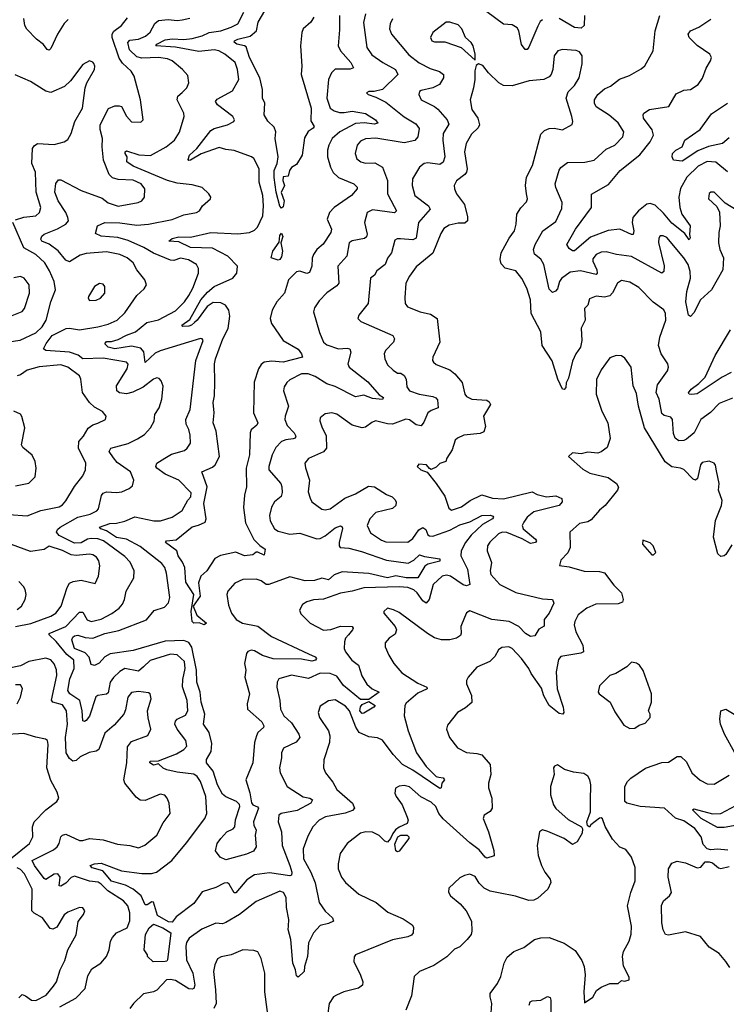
# Model space of a CAD drawing. Extents: x 2143765 to 2212931, y 878955 to 1017455.
# Tile 156 of 256: x 2154840 to 2159038, y 957531 to 963380. Entities that reach past the tile are written whole.
import ezdxf

# ---------------------------------------------------------------- set-up
doc = ezdxf.new("R2010")
doc.units = 0

msp = doc.modelspace()

# ---------------------------------------------------------------- linework, layer by layer
at = {"layer": '0CON20XD'}
for points in [[(2156894.6, 963415), (2156883.4, 963363.4), (2156902.1, 963215), (2156932, 963172), (2156997.1, 963125), (2157072.5, 963085), (2157087.3, 963055), (2156995, 962966.2), (2156945, 962953.8), (2156915, 962953.3), (2156900, 962945), (2156910, 962935), (2156955, 962920.8), (2157015, 962890.5), (2157125, 962803.8), (2157192.4, 962762.4), (2157213.4, 962733.4), (2157204.6, 962685), (2157187.1, 962662.9), (2157125, 962649.1), (2156955, 962675.9), (2156895, 962672.3), (2156865, 962658.2), (2156844.2, 962635.8), (2156832.3, 962585), (2156843.5, 962553.5), (2156866.5, 962536.5), (2156895, 962528.7), (2156949.2, 962529.2), (2156994.4, 962504.4), (2157024.6, 962424.6), (2157026, 962345), (2157065, 962270.6), (2157078.1, 962245), (2157067.3, 962232.7), (2156935, 962250), (2156904.4, 962235), (2156888.5, 962175), (2156903.4, 962106.6), (2156900.2, 962089.8), (2156889.1, 962080.9), (2156815, 962066.6), (2156798.2, 962055), (2156783.3, 961975), (2156730, 961915), (2156735.3, 961814.7), (2156725, 961798.9), (2156665, 961756.9), (2156619.8, 961710.2), (2156591.7, 961668.3), (2156585.7, 961645), (2156621.2, 961521.2), (2156645, 961464.4), (2156665, 961448.5), (2156733.9, 961423.9), (2156785, 961428.9), (2156802, 961425), (2156807.3, 961405), (2156790, 961335), (2156796.5, 961316.5), (2156909.2, 961229.2), (2156975, 961152.5), (2157001.2, 961135), (2156995, 961124.6), (2156935, 961130.4), (2156885, 961150.5), (2156835, 961140), (2156715, 961201.9), (2156665, 961216.6), (2156595, 961260.7), (2156552.9, 961277.1), (2156513.8, 961276.2), (2156445, 961240.5), (2156426.9, 961225), (2156411.7, 961198.3), (2156407.5, 961175), (2156436.8, 961085), (2156416.2, 961025), (2156415.4, 961005), (2156428.7, 960968.7), (2156470.3, 960925), (2156480.8, 960905), (2156476.7, 960895), (2156465, 960889.2), (2156421.2, 960885), (2156395, 960873.6), (2156362.3, 960837.7), (2156339.6, 960795), (2156319.5, 960725), (2156320.6, 960705), (2156390.6, 960625), (2156398.2, 960605), (2156399.5, 960570.5), (2156393.3, 960546.7), (2156353.1, 960515), (2156335.6, 960485), (2156324.5, 960435), (2156327.1, 960402.9), (2156352.9, 960355), (2156375, 960341.1), (2156445, 960324.6), (2156505, 960328.9), (2156605, 960296.2), (2156625, 960298.8), (2156655, 960313.4), (2156715, 960362), (2156745, 960373.1), (2156755, 960368), (2156757, 960357), (2156738.2, 960275), (2156737.3, 960255), (2156744.1, 960244.1), (2156795, 960240.2), (2156871, 960221), (2157018.3, 960168.3), (2157148.1, 960151.9), (2157181, 960169), (2157215, 960201.2), (2157245, 960190.3), (2157335, 960176.5), (2157335, 960163.6), (2157265, 960146.2), (2157246.1, 960133.9), (2157205, 960063.8), (2157135.7, 960064.3), (2157075, 960076.2), (2157024.1, 960064.1), (2156915, 960090), (2156755, 960099.8), (2156708.8, 960081.2), (2156675, 960052.5), (2156635, 960061.6), (2156591.8, 960048.2), (2156535, 960046.5), (2156445, 960069.9), (2156320, 960025), (2156305, 960024.4), (2156275, 960045.7), (2156245, 960055.6), (2156165, 960054.4), (2156117.9, 960032.1), (2156076, 959985), (2156070, 959965), (2156081.1, 959901.1), (2156099.1, 959855), (2156126.7, 959816.7), (2156164.3, 959794.2), (2156255, 959777.6), (2156336.5, 959716.5), (2156555, 959613.6), (2156595.3, 959595.3), (2156602.9, 959585), (2156598, 959575), (2156575, 959570), (2156515, 959581.1), (2156345, 959583.1), (2156281.9, 959601.9), (2156235, 959630), (2156215.4, 959634.6), (2156195, 959626.4), (2156188.2, 959615), (2156176.2, 959555), (2156183.8, 959515), (2156178.2, 959475), (2156205.4, 959375), (2156192.3, 959315), (2156192.9, 959285), (2156278.3, 959208.3), (2156289.5, 959185), (2156288.9, 959175), (2156255.2, 959144.8), (2156246.8, 959125), (2156234.3, 959085), (2156225.3, 958965), (2156184.1, 958865), (2156207.6, 958787.6), (2156216.6, 958726.6), (2156225.2, 958715.2), (2156253.2, 958703.2), (2156259.2, 958695), (2156229.5, 958615), (2156230.5, 958595), (2156244.6, 958565), (2156239.6, 958535), (2156244.8, 958465.2), (2156229.9, 958440.1), (2156188, 958422), (2156065, 958389.5), (2156030, 958405), (2156002.9, 958442.9), (2156013.2, 958485), (2156035.8, 958515), (2156070, 958555), (2156107.5, 958572.5), (2156118.4, 958585), (2156122.8, 958627.2), (2156147.9, 958705), (2156145, 958717.3), (2156127.1, 958735), (2156065, 958764.1), (2156045, 958780), (2156015.7, 958835), (2155990, 958915), (2155950, 958965), (2155950, 958985), (2155978.3, 959031.7), (2155980.5, 959080.5), (2155965.3, 959145), (2155931.1, 959195), (2155940, 959255), (2155918.5, 959325), (2155912.8, 959385), (2155891.9, 959445), (2155890.1, 959515), (2155863, 959653), (2155845, 959679.4), (2155815, 959692.9), (2155705, 959688.7), (2155515, 959633.3), (2155377.6, 959612.4), (2155345.7, 959595), (2155312.2, 959557.8), (2155285, 959542.7), (2155265, 959548.8), (2155252.5, 959592.5), (2155229.6, 959619.6), (2155164.8, 959645), (2155150.3, 959695), (2155155, 959711.9), (2155165, 959720), (2155185, 959723.3), (2155229.5, 959709.5), (2155275, 959705.2), (2155345, 959733.8), (2155429.3, 959750.7), (2155594.3, 959815), (2155639.3, 959870.7), (2155699.9, 959890.1), (2155724.7, 959915.3), (2155732.8, 959947.2), (2155713, 960093), (2155702.1, 960125), (2155685, 960149.4), (2155555, 960249.8), (2155475, 960294.8), (2155415, 960304.5), (2155355, 960342.8), (2155321.1, 960355), (2155314.4, 960365), (2155375, 960387.3), (2155415, 960389.1), (2155465, 960401.4), (2155525, 960426.2), (2155636.9, 960403.1), (2155676.8, 960403.2), (2155745, 960425.6), (2155805, 960464.2), (2155838.9, 960525), (2155856.6, 960545), (2155859.6, 960569.6), (2155785, 960643.6), (2155705, 960679.6), (2155654.4, 960715), (2155649.4, 960725), (2155655, 960746), (2155702, 960775), (2155741.6, 960798.4), (2155818.7, 960821.3), (2155835.6, 960835), (2155854.4, 960865), (2155852.1, 960912.1), (2155844.4, 960945), (2155828, 960978), (2155826.4, 961005), (2155852.3, 961065), (2155887.1, 961355), (2155929.2, 961475), (2155925, 961483.3), (2155915, 961485.8), (2155675, 961413.3), (2155645, 961398.2), (2155585, 961343.1), (2155577.5, 961407.5), (2155559.6, 961429.6), (2155505, 961439.7), (2155405, 961424.4), (2155366.2, 961435), (2155345, 961453.8), (2155355, 961468.2), (2155385, 961469.1), (2155425, 961480.6), (2155474.9, 961505.1), (2155528.2, 961525), (2155595, 961580.8), (2155665, 961596.9), (2155765, 961650.8), (2155818.5, 961705), (2155845, 961741.1), (2155869.3, 961785), (2155902.5, 961875), (2155902.2, 961902.2), (2155890, 961925), (2155843.6, 961953.6), (2155795, 961963.8), (2155755, 961950), (2155735, 961952), (2155635, 961994.1), (2155577.8, 962027.8), (2155485, 962069.4), (2155423.6, 962086.4), (2155325, 962094), (2155290.3, 962110.3), (2155302.5, 962155), (2155345, 962175.9), (2155435, 962174.2), (2155535, 962159.8), (2155605, 962165.7), (2155745, 962193.1), (2155815, 962220), (2155891.2, 962235), (2155907.5, 962245), (2155926, 962275), (2155974, 962315), (2155976, 962325), (2155964.2, 962345), (2155925, 962382.5), (2155865, 962399.5), (2155775, 962408.2), (2155718, 962425), (2155515, 962509.5), (2155476.6, 962536.6), (2155478, 962565), (2155465.8, 962585), (2155466, 962595), (2155475, 962601.4), (2155547.7, 962577.7), (2155616.3, 962573.7), (2155710.6, 962625), (2155759.6, 962665), (2155788.8, 962711.2), (2155817.1, 962805), (2155814.6, 962825), (2155775.5, 962905), (2155779.4, 962925), (2155805, 962946.9), (2155833.3, 962975), (2155845.6, 963005), (2155838, 963048), (2155808.1, 963085), (2155745, 963136.7), (2155718.1, 963148.1), (2155665, 963155.3), (2155565, 963151.5), (2155535, 963159.3), (2155491.5, 963201.5), (2155482, 963245), (2155495, 963258.3), (2155545, 963264.8), (2155587.6, 963282.4), (2155615, 963305.5), (2155643.1, 963356.9), (2155665, 963376), (2155721.8, 963381.8), (2155775, 963375.4), (2155805, 963378.9), (2155850, 963390)], [(2156266.2, 960256.2), (2156298.8, 960235), (2156291.7, 960198.3), (2156255, 960217.5), (2156243.9, 960216.1), (2156225, 960201.2), (2156175, 960194.6), (2156125, 960215.8), (2156032.3, 960197.7), (2156000.2, 960179.8), (2155951.2, 960105), (2155916, 960074), (2155902.9, 960035), (2155912.5, 959955), (2155870, 959895), (2155891.6, 959841.6), (2155950, 959795), (2155935, 959784.2), (2155906.7, 959796.7), (2155875, 959794.2), (2155865.4, 959805.4), (2155858.2, 959865), (2155874.2, 959965), (2155827.6, 960037.6), (2155820.3, 960125), (2155807.4, 960157.4), (2155782.1, 960195), (2155774.5, 960224.5), (2155706.7, 960275), (2155712.5, 960285), (2155770, 960290), (2155865, 960366.6), (2155903.1, 960376.9), (2155942.5, 960395), (2155948.2, 960415), (2155934.4, 960505), (2155954.5, 960605), (2155922, 960695), (2155985, 960721.8), (2156001.8, 960735), (2156026.4, 960785), (2156006.4, 960936.4), (2155990, 960985), (2155995.4, 961044.6), (2155988.9, 961105), (2155996.9, 961145), (2156000, 961225), (2155997.8, 961335), (2156002.4, 961365), (2156046.7, 961483.3), (2156078.1, 961545), (2156089, 961619), (2156083.4, 961655), (2156061.9, 961685), (2156035, 961697.6), (2155989.2, 961700.8), (2155953.1, 961676.9), (2155895.3, 961595), (2155877.9, 961582.1), (2155860.9, 961565), (2155845, 961559.2), (2155808.3, 961558.3), (2155803.8, 961565), (2155851.4, 961598.6), (2155917, 961715), (2155955, 961761.1), (2155995, 961794.3), (2156105.8, 961844.2), (2156130, 961875), (2156133.6, 961915), (2156077.3, 961975), (2155985, 962023.7), (2155855, 962026.8), (2155785, 962060.7), (2155726.7, 962065), (2155745, 962080.9), (2155785, 962090.8), (2155855, 962087.7), (2155975, 962116.7), (2156135, 962107.8), (2156205, 962116.4), (2156235, 962129.4), (2156253.3, 962146.7), (2156284.6, 962215), (2156289.1, 962275), (2156285.3, 962335), (2156263.1, 962415), (2156263.3, 962493.3), (2156230, 962555), (2156216.7, 962565), (2156115, 962603.4), (2156065, 962608.2), (2156025, 962621.1), (2155917.5, 962582.5), (2155855, 962546.2), (2155844.6, 962544.6), (2155840.4, 962550.4), (2155849.6, 962575), (2155891.8, 962615), (2155975, 962722.9), (2155995.7, 962734.3), (2156074, 962755), (2156112.5, 962775), (2156115.5, 962785.5), (2156105.8, 962805), (2156016, 962875), (2156002.9, 962895), (2156012.6, 962907.4), (2156105, 962957.5), (2156142.2, 963025), (2156133.6, 963085), (2156119.5, 963125), (2156059.2, 963175), (2156024, 963195), (2155995, 963200.8), (2155905, 963191.4), (2155765, 963216.2), (2155648.5, 963225), (2155655, 963235.7), (2155705, 963261.6), (2155745, 963267), (2155815, 963262.3), (2155865, 963268.6), (2155925, 963285.2), (2155966, 963304), (2156035, 963313.2), (2156095.7, 963335), (2156135.6, 963355), (2156171.1, 963425)], [(2156588.2, 963395), (2156570, 963365), (2156525, 963325.7), (2156516.2, 963303.8), (2156507.9, 963225), (2156515.6, 963105), (2156512, 963055), (2156571.9, 962855), (2156568.8, 962778.8), (2156588.8, 962745), (2156583.8, 962735), (2156553.9, 962716.1), (2156532.1, 962677.9), (2156517.5, 962575), (2156485, 962520), (2156455, 962502.5), (2156443.3, 962485), (2156435, 962450), (2156405, 962447.5), (2156404.2, 962425), (2156412.9, 962395), (2156393.4, 962353.4), (2156411.8, 962305), (2156405, 962268), (2156395, 962260.6), (2156385, 962271.9), (2156363.2, 962355), (2156352.2, 962442.2), (2156352.4, 962485), (2156370.4, 962525), (2156375.6, 962565), (2156358, 962675), (2156362, 962715), (2156351.7, 962741.7), (2156315, 962777.1), (2156293.3, 962815), (2156296, 962884), (2156283.3, 962913.3), (2156282.7, 962965), (2156266.9, 963035), (2156204.6, 963155), (2156185, 963218.5), (2156175, 963225.8), (2156130.6, 963235), (2156114.2, 963245.8), (2156115.6, 963255), (2156135, 963263.7), (2156208.5, 963281.5), (2156247.2, 963315), (2156257.2, 963365), (2156296.4, 963433.6)], [(2156739.3, 963405), (2156739.8, 963320.2), (2156731.8, 963225), (2156746.2, 963195), (2156807.3, 963125), (2156822.5, 963095), (2156803.9, 963086.1), (2156714.1, 963085.9), (2156692.2, 963065), (2156675.5, 963024.5), (2156665.4, 962915), (2156685, 962855.6), (2156708, 962838), (2156739.1, 962829.1), (2156768, 962828), (2156815, 962837.2), (2156895, 962823), (2156952.9, 962785), (2156966.7, 962765), (2156945, 962759), (2156888.3, 962768.3), (2156835.8, 962764.2), (2156741.2, 962715), (2156697.3, 962675), (2156676.2, 962635), (2156668.2, 962605), (2156668.5, 962565), (2156686.4, 962505), (2156702.9, 962472.9), (2156733.6, 962443.6), (2156825.7, 962405), (2156845.8, 962385), (2156845.8, 962375), (2156811.9, 962335), (2156708.5, 962265), (2156681.2, 962235), (2156666.2, 962195), (2156691.9, 962135), (2156687.5, 962115), (2156643.6, 962046.4), (2156604.4, 962015.6), (2156584.7, 961985.3), (2156576.7, 961963.3), (2156575.3, 961915), (2156560.7, 961879.3), (2156545, 961871.5), (2156505, 961886.1), (2156485, 961883.1), (2156436.6, 961835), (2156412.7, 961755), (2156368.5, 961705), (2156340.7, 961655), (2156327.9, 961605), (2156335, 961576), (2156405.3, 961475.3), (2156495, 961422.9), (2156514.2, 961395), (2156520, 961375), (2156405.2, 961344.8), (2156335, 961350.9), (2156292.9, 961345), (2156275, 961331.9), (2156258.5, 961305), (2156232.5, 961227.5), (2156228.4, 961045), (2156254.4, 960985), (2156249.1, 960970.9), (2156215.8, 960944.2), (2156208.8, 960925), (2156206.1, 960795), (2156186.1, 960715), (2156187.3, 960605), (2156175.3, 960554.7), (2156168.8, 960481.2), (2156181.9, 960391.9), (2156231.9, 960291.9), (2156266.2, 960256.2)], [(2157945, 963380.4), (2157931.3, 963368.7), (2157918.7, 963341.3), (2157865, 963216.9), (2157855, 963202.9), (2157842.2, 963202.2), (2157822, 963232), (2157806.2, 963315), (2157795, 963332), (2157765, 963350), (2157715, 963354.4), (2157615, 963426.8)], [(2159111.7, 962241.7), (2159030.5, 962290.5), (2158965, 962356), (2158945, 962356.2), (2158935, 962347.5), (2158932, 962315), (2158980.8, 962270.8), (2158996.4, 962236.4), (2159000.8, 962155), (2158992.5, 962115), (2158991.4, 962055), (2159000, 962015), (2159020.6, 961965), (2159016.5, 961895), (2158950.5, 961775), (2158885, 961716.7), (2158845, 961638.6), (2158825, 961616), (2158814, 961624), (2158797.4, 961705), (2158803.3, 961765), (2158825.7, 961845), (2158823, 961885), (2158810.3, 961925), (2158785, 961966.2), (2158685, 962086.5), (2158662.9, 962097.1), (2158644.4, 962095.6), (2158637.1, 962082.9), (2158635.6, 962055.6), (2158667.7, 961917.7), (2158666.4, 961885), (2158655.4, 961874.6), (2158475, 961972.5), (2158385, 961984.7), (2158325, 962000.8), (2158295, 961999.2), (2158265, 961984.5), (2158245, 961960), (2158245.4, 961945), (2158268.3, 961895), (2158270, 961875), (2158265, 961866.9), (2158172.2, 961887.7), (2158109.6, 961880.4), (2158058, 961842), (2158046.9, 961825), (2158035, 961782), (2158023.5, 961766.5), (2158005, 961759.2), (2157985, 961778.8), (2157954.6, 961925), (2157935, 961958.1), (2157897.4, 961987.4), (2157892.2, 962015), (2157902, 962045), (2157948.5, 962125), (2158025, 962182.2), (2158061.2, 962258.8), (2158062.7, 962295), (2158024.1, 962384.1), (2158021.2, 962405), (2158045, 962486.2), (2158055, 962502.5), (2158095, 962531.8), (2158197.1, 962532.9), (2158252, 962545), (2158325, 962611.4), (2158375.7, 962635), (2158422.7, 962685), (2158430, 962715), (2158395, 962767.1), (2158342.6, 962812.6), (2158265, 962862.5), (2158255.6, 962885), (2158255.5, 962905), (2158275.5, 962935), (2158315, 962969.2), (2158350, 962985), (2158403.1, 963026.9), (2158462.2, 963047.8), (2158532.1, 963087.9), (2158553.4, 963106.6), (2158604.2, 963195), (2158614.5, 963315), (2158643.1, 963405)], [(2158195.4, 963405), (2158193.6, 963345), (2158175, 963330.4), (2158135, 963334.2), (2158045, 963387.1)], [(2155128.1, 963381.9), (2155105, 963357.5), (2155065.3, 963294.7), (2155025, 963209.2), (2155015, 963200), (2155002.4, 963202.4), (2154982.2, 963232.2), (2154939.5, 963265), (2154883.2, 963323.2), (2154870.9, 963345), (2154865, 963386.7)], [(2155575.4, 959535), (2155545, 959510.3), (2155465.3, 959524.7), (2155435, 959507.5), (2155396.9, 959473.1), (2155377.7, 959445), (2155365, 959380.6), (2155355, 959372.9), (2155305, 959365.3), (2155292.8, 959357.2), (2155255, 959242.2), (2155235, 959216.5), (2155225, 959210.6), (2155215.6, 959215.6), (2155212.1, 959275), (2155197.1, 959335), (2155138.1, 959375), (2155125.2, 959395), (2155137.6, 959465), (2155162.7, 959525), (2155162.5, 959575), (2155119.2, 959609.2), (2155056.6, 959686.6), (2155014.4, 959725), (2155015.5, 959734.5), (2155115, 959775.3), (2155195, 959861.1), (2155215, 959860), (2155241.5, 959815), (2155265, 959804.6), (2155325, 959818.4), (2155386.8, 959853.2), (2155431.9, 959885), (2155451.7, 959908.3), (2155463.3, 959935), (2155472.5, 959985), (2155517.1, 960065), (2155519.1, 960105), (2155496.8, 960156.8), (2155465, 960191.8), (2155338.5, 960285), (2155305, 960295.5), (2155265, 960298.5), (2155242.9, 960295), (2155205, 960272.8), (2155165, 960269.5), (2155074.2, 960315), (2155058.1, 960335), (2155065, 960351.8), (2155080, 960365), (2155184.5, 960425.5), (2155257.8, 960442.3), (2155297.6, 960462.4), (2155308.5, 960475), (2155326, 960554), (2155335, 960567.3), (2155355, 960574.6), (2155415, 960570.5), (2155447.5, 960575), (2155491.2, 960595), (2155509.3, 960610.7), (2155518.1, 960645), (2155497.8, 960695), (2155418.9, 960748.9), (2155397.4, 960777.4), (2155371.9, 960815), (2155381.4, 960835), (2155485, 960863.1), (2155540.8, 960889.2), (2155581.4, 960915), (2155617.8, 960955), (2155638.5, 960995), (2155643.6, 961035), (2155667.8, 961075), (2155683.5, 961125), (2155692.3, 961202.3), (2155680, 961235), (2155668.7, 961248.7), (2155655, 961252.5), (2155635, 961244.4), (2155573.9, 961196.1), (2155512.5, 961167.5), (2155475, 961157.8), (2155433.8, 961163.8), (2155416.7, 961175), (2155414.5, 961205), (2155478.4, 961305), (2155483.6, 961333.6), (2155475, 961346.5), (2155335, 961369.4), (2155215.7, 961365.7), (2155186.4, 961386.4), (2155135, 961405.2), (2154995, 961414), (2154980.8, 961425), (2154997, 961457), (2155032.5, 961505), (2155116.2, 961545), (2155135, 961548.2), (2155195, 961538.5), (2155304.1, 961555.9), (2155365, 961571.8), (2155419.4, 961595), (2155465, 961638.5), (2155535, 961742.5), (2155579.7, 961780.3), (2155592.5, 961805), (2155584.2, 961835), (2155535.6, 961895), (2155515, 961935.7), (2155479.2, 961965), (2155435.3, 961985.3), (2155355, 962000.7), (2155235, 961991.7), (2155199.3, 961980.8), (2155135, 961942.5), (2155115, 961951.1), (2155067.6, 962007.6), (2155015, 962046.5), (2154972.5, 962065), (2154964.6, 962075.4), (2154970.9, 962095), (2154985, 962106.9), (2155065, 962137.5), (2155114.4, 962165), (2155130, 962185), (2155126, 962205), (2155113.6, 962235), (2155068.4, 962305), (2155049.2, 962355), (2155055, 962407.5), (2155071.2, 962428.8), (2155085, 962429.2), (2155204.7, 962364.7), (2155329.1, 962319.1), (2155365, 962292.1), (2155425, 962272), (2155543.8, 962295), (2155565.7, 962305), (2155581.4, 962325), (2155584.3, 962375), (2155561.1, 962405), (2155515, 962427.5), (2155425, 962431.1), (2155390.9, 962440.9), (2155371.1, 962461.1), (2155338.1, 962545), (2155329.3, 962625), (2155331.2, 962675), (2155317.4, 962727.4), (2155317.5, 962755), (2155368.2, 962851.8), (2155405, 962867.7), (2155430.9, 962869.1), (2155445, 962864.2), (2155475, 962806.7), (2155505, 962773.3), (2155559.3, 962770.7), (2155573.3, 962785), (2155558.6, 962905), (2155520.6, 963045), (2155502.7, 963075), (2155451.7, 963121.7), (2155430.8, 963150.8), (2155388.4, 963275), (2155389.7, 963295), (2155398.6, 963311.4), (2155444.4, 963345), (2155479.5, 963390.5)], [(2157055, 963385.7), (2157040, 963355), (2157036.5, 963325), (2157048.5, 963295), (2157152, 963172), (2157213.6, 963123.6), (2157279.4, 963089.4), (2157333, 963073), (2157358.6, 963055), (2157357.8, 963035), (2157333.9, 962996.1), (2157294.6, 962975.4), (2157225, 962960.5), (2157215, 962953.8), (2157211.5, 962935), (2157226, 962905), (2157305, 962865.5), (2157325, 962849.6), (2157380, 962785), (2157389.8, 962760.2), (2157356.6, 962703.4), (2157354.7, 962665.3), (2157366.4, 962565), (2157356.6, 962533.4), (2157335, 962520), (2157265, 962529.2), (2157243.2, 962526.8), (2157215, 962504.2), (2157173.8, 962435), (2157171.8, 962395), (2157187.5, 962335), (2157268.1, 962275), (2157278.5, 962255), (2157210, 962175), (2157195, 962082.2), (2157175, 962073.1), (2157101.8, 962078.2), (2157081.8, 962078.2), (2157069.5, 962070.5), (2157047.9, 961995), (2157025, 961964.2), (2157010.9, 961925), (2156962, 961888), (2156947.7, 961862.3), (2156923.3, 961845), (2156909.5, 961695), (2156854, 961625), (2156848, 961605), (2156866.6, 961586.6), (2157057.1, 961505), (2157066, 961485), (2157061.4, 961465), (2157013.1, 961415), (2157005.6, 961395), (2157010, 961365), (2157025, 961330), (2157058.3, 961298.3), (2157085, 961281.2), (2157105, 961280), (2157125, 961267.1), (2157135.3, 961245), (2157139.4, 961199.4), (2157155, 961176.2), (2157213.3, 961155), (2157295, 961142.5), (2157313.1, 961133.1), (2157321.3, 961121.3), (2157326.4, 961073.6), (2157285, 961058.9), (2157265.5, 961045), (2157241.5, 960988.5), (2157225, 960967.8), (2157195, 960972.3), (2157155, 961003.6), (2157133.7, 961006.3), (2157055, 960978.2), (2157025, 960979.2), (2156953.1, 960996.9), (2156932, 960988), (2156895, 960958.9), (2156874.5, 960955.5), (2156815, 960970.5), (2156725, 961036.5), (2156695, 961044.4), (2156655, 961038.6), (2156625.7, 961015), (2156623.2, 960996.8), (2156636.5, 960955), (2156660.2, 960910.2), (2156663.3, 960835), (2156645, 960813.3), (2156555, 960773.5), (2156534.6, 960745.4), (2156537.4, 960717.4), (2156560.8, 960645), (2156553.5, 960575), (2156565, 960536.7), (2156576.5, 960516.5), (2156635, 960472.5), (2156655, 960467.3), (2156685.3, 960474.7), (2156772.2, 960537.8), (2156835, 960563.8), (2156911.2, 960608.8), (2156947.1, 960605), (2157018.9, 960558.9), (2157052, 960545), (2157069.3, 960529.3), (2157076, 960515), (2157075.4, 960494.6), (2157055, 960476.9), (2156955, 960452.5), (2156919.5, 960415), (2156904, 960375), (2156925, 960331.4), (2156988.6, 960288.6), (2157015, 960278.9), (2157145, 960276.9), (2157175, 960298.2), (2157210.6, 960349.4), (2157235, 960363.2), (2157252.3, 960352.3), (2157265, 960320.5), (2157275, 960313.1), (2157295, 960312.2), (2157395, 960346.5), (2157455, 960379.8), (2157515, 960397.7), (2157585, 960434.7), (2157636, 960436), (2157651.1, 960431.1), (2157655.7, 960425), (2157648.5, 960415), (2157588.8, 960381.2), (2157522.1, 960317.9), (2157488.9, 960275), (2157461.8, 960225), (2157460, 960195), (2157500, 960115), (2157506.8, 960076.7), (2157513.3, 960025), (2157495, 960017.6), (2157475, 960023.3), (2157399.6, 960075), (2157375, 960080.9), (2157349.5, 960075), (2157296.2, 960025), (2157273.1, 959935), (2157255, 959914.7), (2157235, 959927.1), (2157202, 959975), (2157182.1, 959992.1), (2157145, 960007.4), (2157095, 960011.1), (2156885, 960005.8), (2156815, 959984.7), (2156745, 959973.3), (2156645, 959937.5), (2156586.4, 959933.6), (2156545, 959922.5), (2156520, 959905), (2156502.3, 959872.3), (2156510.9, 959850.9), (2156565, 959794.2), (2156645, 959752.9), (2156688, 959758), (2156745, 959776.5), (2156815, 959775.3), (2156820.9, 959765), (2156817.9, 959755), (2156793.4, 959726.6), (2156775.4, 959705), (2156769.1, 959685), (2156768.5, 959645), (2156774.6, 959625), (2156812.9, 959575), (2156851.8, 959545), (2156872.1, 959482.1), (2156902.9, 959432.9), (2156934.7, 959404.7), (2156975.7, 959385), (2156915, 959340.6), (2156865, 959340.8), (2156763.9, 959423.9), (2156725, 959480), (2156684.8, 959495.2), (2156625, 959497.6), (2156555, 959466.2), (2156455, 959485.3), (2156378.8, 959465), (2156369.4, 959445), (2156366.7, 959415), (2156386.4, 959335), (2156389.4, 959285), (2156409.5, 959245), (2156455, 959202.5), (2156499.1, 959135), (2156504.4, 959115), (2156481.7, 959088.3), (2156406.9, 959053.1), (2156394.6, 959025.4), (2156395.4, 958995), (2156383.3, 958935), (2156387.1, 958905), (2156428.9, 958825), (2156525, 958763.3), (2156564.4, 958754.4), (2156579.6, 958745), (2156569.2, 958725), (2156488.9, 958681.1), (2156394, 958665), (2156378.9, 958655), (2156375.5, 958615), (2156394.4, 958555.6), (2156398.8, 958475), (2156445, 958354.5), (2156456.3, 958315), (2156455, 958298.6), (2156445, 958293.3), (2156325, 958312.4), (2156235, 958298.9), (2156190.2, 958269.8), (2156125, 958192.2), (2156113.6, 958193.6), (2156084.4, 958245), (2156075, 958251.8), (2156055, 958250), (2156005, 958224.2), (2155925, 958199.7), (2155875, 958128.9), (2155768.9, 958051.1), (2155745, 958019.3), (2155725, 958019.6), (2155658.5, 958058.5), (2155635, 958136.7), (2155625, 958139.1), (2155598, 958122), (2155585, 958121.1), (2155561.3, 958175), (2155515, 958214.3), (2155469, 958239), (2155385, 958261.8), (2155333.4, 958323.4), (2155271.4, 958341.4), (2155259.2, 958355), (2155284.8, 958365.2), (2155325, 958369.1), (2155445, 958323.9), (2155565, 958308.1), (2155622.9, 958307.1), (2155653.3, 958315), (2155743.1, 958385), (2155830.9, 958489.1), (2155940, 958635), (2155952.5, 958665), (2155946.6, 958765), (2155913.9, 958855), (2155894.3, 958884.3), (2155875, 958897.1), (2155775, 958909.4), (2155715, 958924.2), (2155693.3, 958933.3), (2155665, 958959.4), (2155635, 958952.1), (2155612.9, 958965), (2155615, 958975.3), (2155665, 958977.1), (2155771.1, 959018.9), (2155814.5, 959045), (2155833.1, 959065), (2155827.9, 959097.9), (2155774.7, 959165), (2155762.1, 959195), (2155765, 959212), (2155775, 959224.4), (2155825, 959247.5), (2155838.4, 959275), (2155834.2, 959335), (2155807.4, 959417.4), (2155809.1, 959460.9), (2155823.2, 959525), (2155818.2, 959568.2), (2155775, 959607.3), (2155735, 959611.4), (2155615, 959572.7), (2155575.4, 959535)], [(2157545, 963140), (2157546.2, 963175), (2157534, 963225), (2157522.5, 963245), (2157488.6, 963275), (2157466, 963326), (2157445, 963349.5), (2157395, 963365.6), (2157373.3, 963365), (2157294, 963305), (2157281.4, 963275), (2157288.8, 963255), (2157305, 963248.6), (2157365, 963248), (2157462.5, 963215), (2157545, 963140)], [(2159045, 962475.8), (2158975, 962533.2), (2158925, 962536.8), (2158870.1, 962509.9), (2158803.8, 962445), (2158765, 962377.5), (2158755.7, 962325), (2158761.4, 962265), (2158772.8, 962225), (2158823.8, 962155), (2158819.4, 962105), (2158823.3, 962085), (2158817, 962073), (2158790.6, 962110.6), (2158715, 962171.1), (2158665, 962230), (2158615, 962277.5), (2158585, 962287.8), (2158565, 962284.1), (2158516.2, 962245), (2158483.4, 962205), (2158478.2, 962175), (2158488.2, 962125), (2158485, 962104.4), (2158475, 962103.8), (2158405, 962136), (2158335, 962127), (2158231.5, 962088.5), (2158135, 962006.9), (2158125, 962006.9), (2158105, 962020.9), (2158089.6, 962045), (2158142.1, 962135), (2158236.3, 962263.7), (2158237.1, 962342.9), (2158338.5, 962401.5), (2158407.3, 962485), (2158523.2, 962576.8), (2158586.2, 962655), (2158605.4, 962695), (2158596.8, 962725), (2158546.7, 962795), (2158544, 962815), (2158548.8, 962825), (2158582.4, 962847.6), (2158696.4, 962863.6), (2158740.2, 962939.8), (2158785, 962961.1), (2158825, 962965.6), (2158870, 962995), (2158896.3, 963033.7), (2158918.3, 963091.7), (2158944.3, 963135), (2158949.2, 963155), (2158940, 963175), (2158865, 963227.9), (2158816.8, 963275), (2158811.6, 963295), (2158825.6, 963314.4), (2158875, 963336.2), (2158945, 963384.2)], [(2157851.4, 962345), (2157845.4, 962395), (2157851.8, 962445), (2157886.4, 962515), (2157935, 962700), (2157957.8, 962722.2), (2157985, 962734.4), (2158015, 962736.5), (2158065, 962725.7), (2158122.9, 962757.1), (2158126.7, 962775), (2158121.1, 962805), (2158086.9, 962915), (2158098.3, 962951.7), (2158135, 962989.2), (2158163.1, 963035), (2158181.7, 963118.3), (2158181.4, 963165), (2158165, 963190), (2158145, 963197.1), (2158065, 963203.1), (2158036.7, 963195), (2158014.4, 963165), (2158007.1, 963085), (2157997.5, 963055), (2157985, 963040), (2157954.5, 963025.5), (2157866.6, 963016.6), (2157765, 962986.5), (2157715, 962988.9), (2157685.8, 963005), (2157624.5, 963064.5), (2157591.7, 963108.3), (2157565, 963117.5), (2157551.2, 963108.8), (2157543, 963077), (2157544.3, 963025.7), (2157536.9, 962975), (2157515.6, 962905), (2157526.2, 962846.2), (2157561.2, 962795), (2157572.2, 962755), (2157563.1, 962736.9), (2157525, 962700), (2157492.5, 962645), (2157483.3, 962595), (2157499.2, 962495), (2157494, 962475), (2157485, 962461.2), (2157435, 962422), (2157421.4, 962395), (2157422.2, 962375), (2157434.4, 962345), (2157481.5, 962281.5), (2157500, 962210), (2157499.7, 962185), (2157485, 962171.5), (2157445, 962171.4), (2157390.8, 962159.2), (2157360.3, 962139.7), (2157340.9, 962109.1), (2157295, 961993.3), (2157195, 961912.9), (2157155, 961855.8), (2157133.5, 961815), (2157127.9, 961727.9), (2157130, 961695), (2157143.3, 961675), (2157220, 961645), (2157279.9, 961629.9), (2157320, 961605), (2157336.4, 961465), (2157294, 961375), (2157292, 961355), (2157298, 961345), (2157315, 961331.4), (2157395, 961300.6), (2157425, 961275.7), (2157468.2, 961225), (2157484.5, 961155), (2157495, 961141.1), (2157526.6, 961126.6), (2157615, 961120), (2157629.7, 961109.7), (2157636.2, 961095), (2157596, 961024), (2157607.6, 960962.4), (2157598.1, 960931.9), (2157575, 960921.4), (2157478.6, 960911.4), (2157440, 960895), (2157427.3, 960882.7), (2157410, 960825), (2157377.5, 960775), (2157372.5, 960755), (2157336.4, 960743.6), (2157315, 960721.2), (2157285, 960708.8), (2157273.6, 960713.6), (2157255.9, 960735.9), (2157210.8, 960739.2), (2157201.2, 960725), (2157223.8, 960705), (2157261.2, 960691.2), (2157314, 960625), (2157365, 960548.8), (2157389.1, 960479.1), (2157405, 960467.1), (2157465, 960485.5), (2157515.5, 960524.5), (2157585, 960558), (2157648, 960538), (2157715, 960533.7), (2157885, 960575.8), (2157915, 960560), (2157970, 960545), (2158025, 960550.5), (2158060, 960535), (2158063.3, 960515), (2158045.7, 960495), (2157895, 960455.8), (2157855, 960425.3), (2157834.2, 960395), (2157824.8, 960375), (2157830.4, 960355), (2157903.8, 960295), (2157909.4, 960285), (2157905, 960273.8), (2157875, 960269), (2157826, 960296), (2157733.5, 960333.5), (2157705.9, 960335.9), (2157685, 960325.4), (2157633.4, 960276.6), (2157618.8, 960255), (2157616.4, 960225), (2157643.5, 960155), (2157635.7, 960105), (2157638.6, 960085), (2157693.1, 960025), (2157788, 959978), (2157945, 959940), (2158006.2, 959935), (2158014.1, 959914.1), (2157986.1, 959855), (2157955, 959816.2), (2157955, 959776.2), (2157925, 959758.6), (2157900.7, 959719.3), (2157875, 959716.5), (2157845, 959733.9), (2157804.5, 959774.5), (2157748.1, 959805), (2157645, 959817.3), (2157515, 959869.1), (2157495, 959856), (2157481.7, 959828.3), (2157461.5, 959775), (2157463.5, 959735), (2157458.7, 959721.3), (2157435, 959706.2), (2157395, 959696.6), (2157345, 959695.4), (2157305, 959707.8), (2157262.7, 959732.7), (2157095, 959857.5), (2157060, 959875), (2157025, 959883.3), (2157002.5, 959865), (2157003.3, 959855), (2157070.8, 959775), (2157078.6, 959755), (2157071.1, 959728.9), (2157035, 959705.8), (2157011.2, 959678.8), (2157012, 959655), (2157032.9, 959605), (2157063.1, 959555), (2157110.6, 959500.6), (2157205, 959439.2), (2157259.4, 959415), (2157260, 959405), (2157205, 959379.6), (2157135, 959320), (2157127.5, 959305), (2157124.4, 959245), (2157147.9, 959155), (2157198.2, 959025), (2157254.1, 958944.1), (2157314.8, 958884.8), (2157330.9, 958879.1), (2157356, 958876), (2157364.4, 958865), (2157347.7, 958845), (2157344.2, 958815.8), (2157335, 958812.2), (2157175, 958920.8), (2157115, 958954.6), (2157059.6, 959015), (2156995, 959100.5), (2156965, 959113.1), (2156915, 959118.7), (2156856.2, 959146.2), (2156836.3, 959176.3), (2156799.1, 959275), (2156775, 959301.5), (2156715, 959338.6), (2156675, 959334.2), (2156625, 959301.2), (2156612.5, 959265), (2156620.8, 959235), (2156675.5, 959155), (2156681.8, 959125), (2156680, 959085), (2156646.8, 958983.2), (2156645.6, 958935), (2156657.1, 958905), (2156700.2, 958850.2), (2156725, 958806), (2156817.5, 958725), (2156829.2, 958695), (2156817.4, 958682.6), (2156773, 958667), (2156656.2, 958645), (2156620, 958625), (2156580.5, 958585), (2156550.9, 958529.1), (2156523.2, 958455), (2156526.8, 958395), (2156570, 958315), (2156595, 958252.5), (2156618.8, 958135), (2156654.1, 958084.1), (2156698.6, 958045), (2156703.8, 958025), (2156675, 958010.5), (2156625, 957998.1), (2156585, 957955.7), (2156555.4, 957895), (2156550, 957815), (2156532.5, 957755), (2156530, 957725), (2156495, 957692.5), (2156485, 957700), (2156479.2, 957735), (2156462.2, 957775), (2156450.6, 957915), (2156435.4, 957975), (2156436, 957995), (2156438.2, 958035), (2156425.3, 958105), (2156422.9, 958165), (2156406.7, 958195), (2156385, 958202.1), (2156245, 958142.1), (2156145, 958064.7), (2156065, 958016.4), (2156045, 958008.9), (2156005, 958012.5), (2155923, 957977), (2155846.7, 957923.3), (2155831.5, 957898.5), (2155826.2, 957875), (2155830.4, 957795), (2155868.9, 957715), (2155880, 957645), (2155875.5, 957625), (2155865, 957620), (2155845, 957623.4), (2155765, 957672.4), (2155735, 957678.8), (2155712.9, 957675), (2155654.7, 957615.3), (2155635, 957605.4), (2155575, 957593.1), (2155515.2, 957534.8), (2155495.3, 957505)], [(2154815, 962190.4), (2154865, 962208), (2154935.9, 962214.1), (2154958.2, 962235), (2154965.4, 962265), (2154937.5, 962355), (2154934.7, 962475), (2154912, 962525), (2154915.3, 962614.7), (2154925, 962631.1), (2154945, 962645.4), (2155045, 962639.1), (2155105, 962654.4), (2155125, 962668), (2155145.4, 962704.6), (2155168.1, 962775), (2155212.5, 962855), (2155229.2, 962975), (2155239.2, 963005), (2155284, 963085), (2155286.9, 963105), (2155280.6, 963120.6), (2155275, 963128.8), (2155255, 963136.2), (2155215, 963113.8), (2155142.1, 963017.9), (2155106, 962984), (2155025, 962948), (2154995, 962956.2), (2154905, 963013.5), (2154812.8, 963052.8)], [(2159055, 962679.2), (2159016, 962645), (2158932.6, 962627.4), (2158868.3, 962601.7), (2158775, 962540.5), (2158725, 962546.2), (2158715.5, 962565.5), (2158719.1, 962585), (2158737.3, 962605), (2158774.7, 962625.3), (2158791.2, 962665), (2158882.2, 962727.8), (2158949.4, 962820.6), (2159045, 962884.5)], [(2159075, 961131.2), (2158995, 961100.9), (2158943.1, 961046.9), (2158886, 961004), (2158847.8, 960925), (2158801.3, 960888.7), (2158785, 960880), (2158755, 960877.9), (2158733.8, 960893.8), (2158725, 960922.5), (2158718.2, 961005), (2158707.9, 961017.9), (2158668.8, 961028.8), (2158655, 961041.4), (2158638.7, 961125), (2158622, 961165), (2158628.8, 961211.2), (2158687.5, 961295), (2158694.1, 961315.9), (2158690.8, 961335), (2158650.9, 961395), (2158634.6, 961444.6), (2158642.7, 961495), (2158679.1, 961595), (2158676.5, 961635), (2158666.1, 961656.1), (2158602.9, 961702.9), (2158518.3, 961788.3), (2158465, 961820.9), (2158415, 961830), (2158391.5, 961815), (2158362.5, 961757.5), (2158345, 961739.2), (2158315, 961731.9), (2158265, 961738.1), (2158225, 961721.2), (2158215.6, 961685), (2158195.7, 961665), (2158200, 961595), (2158175, 961547.5), (2158180, 961475), (2158171.8, 961435), (2158143.6, 961395), (2158125, 961352), (2158099.8, 961250.2), (2158087.2, 961222.8), (2158084.2, 961195), (2158075, 961182.9), (2158065, 961184.4), (2158036.5, 961245), (2158004.1, 961354.1), (2157943.3, 961445), (2157935, 961526.2), (2157877.8, 961635), (2157875.5, 961715.5), (2157852.5, 961785), (2157822.4, 961842.4), (2157788.3, 961888.3), (2157725, 961903.5), (2157700.5, 961930.5), (2157695.3, 961955), (2157699.6, 961995), (2157747.1, 962082.9), (2157780, 962125), (2157790, 962165), (2157792.7, 962225), (2157816.9, 962263.1), (2157851.7, 962298.3), (2157855.8, 962315), (2157851.4, 962345)], [(2155018, 961888), (2154989.6, 961935), (2154936.2, 961985), (2154864.7, 962025), (2154800, 962175)], [(2156375, 961951.8), (2156334.2, 961965), (2156344.3, 962005), (2156381.4, 962058.6), (2156385, 962098.8), (2156395, 962112), (2156403.1, 962093.1), (2156390.6, 962055), (2156400.5, 962005), (2156395, 961970.8), (2156385, 961954.6), (2156375, 961951.8)], [(2154775, 961466.8), (2154843.5, 961476.5), (2154935, 961519.8), (2154972.6, 961555), (2154997.8, 961595), (2155025.9, 961704.1), (2155053.6, 961775), (2155044.6, 961825), (2155018, 961888)], [(2154785, 961619.4), (2154855, 961646), (2154868.1, 961665), (2154898.2, 961755), (2154896.4, 961805), (2154867.5, 961845), (2154845, 961854.4), (2154805, 961847.5)], [(2155255, 961711.2), (2155295, 961714.4), (2155320, 961725), (2155345.8, 961755), (2155346, 961795), (2155335, 961808.8), (2155315, 961813.8), (2155285, 961796), (2155248.8, 961735), (2155246.7, 961725), (2155255, 961711.2)], [(2159065.9, 961284.1), (2159013.2, 961256.8), (2158865, 961157.3), (2158832.9, 961152.9), (2158816.2, 961156.2), (2158813.8, 961163.8), (2158828.1, 961185), (2158875, 961218.7), (2158912.6, 961257.4), (2158972.5, 961385), (2159062.9, 961537.1)], [(2159070.4, 960259.6), (2159035, 960202.9), (2159025, 960194.4), (2159005, 960191.5), (2158987.7, 960207.7), (2158961.4, 960305), (2158974.4, 960405.6), (2159009.4, 960495), (2159014.1, 960524.1), (2158990.7, 960585), (2158995.7, 960625), (2158979.4, 960700.6), (2158973.8, 960733.8), (2158965, 960746.5), (2158935, 960756.8), (2158895, 960749.4), (2158884.5, 960735), (2158867.5, 960655), (2158855, 960644.3), (2158840.5, 960650.5), (2158785, 960707.1), (2158765, 960716.2), (2158715, 960723.2), (2158674.1, 960754.1), (2158551.2, 960955), (2158516.2, 961085), (2158505, 961160), (2158485.4, 961205), (2158472.9, 961315), (2158435, 961370), (2158415, 961382.5), (2158384.3, 961385.7), (2158345, 961372), (2158295, 961300), (2158266.6, 961243.4), (2158264.5, 961154.5), (2158298.5, 961055), (2158334.3, 960985), (2158347, 960893)], [(2154775, 960440.4), (2154885, 960432.9), (2154966.2, 960465), (2155073.9, 960486.1), (2155095, 960498.5), (2155115, 960521.4), (2155165, 960607.1), (2155215, 960670), (2155230.6, 960705), (2155232.1, 960745), (2155190.3, 960835), (2155190.8, 960875), (2155218.5, 960905), (2155245.9, 960954.1), (2155275, 960973.3), (2155305, 960982.2), (2155348.8, 961005), (2155353.8, 961025), (2155332.4, 961052.4), (2155285, 961078.6), (2155255.3, 961105.3), (2155213.3, 961165), (2155204, 961244), (2155195.4, 961265), (2155125, 961316.7), (2155085, 961330), (2154955, 961316.9), (2154885, 961298.5), (2154845, 961270.6), (2154825, 961264.5)], [(2154815, 960611.1), (2154895, 960627.5), (2154932.9, 960665), (2154938.1, 960715), (2154931.9, 960755), (2154915, 960793.8), (2154859.1, 960839.1), (2154850, 960855), (2154871.4, 960955), (2154853.1, 961023.1), (2154845, 961037.5), (2154805, 961054.5)], [(2158347, 960893), (2158330.9, 960839.1), (2158295, 960812.5), (2158274.2, 960805.8), (2158215, 960810), (2158175, 960801.2), (2158125, 960806.7), (2158100, 960785), (2158185, 960710), (2158226.8, 960686.8), (2158335, 960661.2), (2158385.3, 960625.3), (2158396.6, 960603.4), (2158390.6, 960585), (2158318.5, 960495), (2158284, 960466), (2158235, 960408.5), (2158215, 960396.6), (2158165, 960387.9), (2158107.5, 960335), (2158110.8, 960245), (2158097.2, 960212.8), (2158055, 960168.8), (2158047, 960137), (2158105, 960129.5), (2158193.2, 960103.2), (2158285, 960102.7), (2158315, 960093.6), (2158370.6, 960020.6), (2158415.8, 959975), (2158426, 959935), (2158420.8, 959919.2), (2158395, 959908.9), (2158262.4, 959907.6), (2158210, 959885), (2158157.1, 959845), (2158137.1, 959805), (2158134.5, 959785), (2158143.5, 959743.5), (2158185.4, 959665), (2158188.6, 959625), (2158173.7, 959616.3), (2158053.9, 959596.1), (2158041.8, 959578.2), (2158027.5, 959505), (2158032.1, 959405), (2158067.8, 959295), (2158072, 959265), (2158065.7, 959254.3), (2158045, 959258.9), (2157985, 959305.5), (2157953.9, 959363.9), (2157939.1, 959409.1), (2157878.2, 959495), (2157865.4, 959525), (2157820.4, 959585), (2157765, 959644.4), (2157745, 959654.3), (2157705, 959650), (2157683.6, 959636.4), (2157662.4, 959597.6), (2157633.7, 959566.3), (2157555, 959533.3), (2157503.3, 959475), (2157493.8, 959455), (2157494, 959435), (2157524.2, 959365), (2157525.7, 959324.3), (2157487.6, 959292.4), (2157440, 959265), (2157381.7, 959188.3), (2157376, 959165), (2157392.5, 959115), (2157441.2, 959055), (2157495, 959025.8), (2157555, 959020.8), (2157585, 959012), (2157634.2, 958955), (2157638.6, 958895), (2157624.2, 958845), (2157624.2, 958815.8), (2157644, 958755), (2157646.9, 958695), (2157635, 958676), (2157598.8, 958655), (2157594, 958635), (2157624.3, 958555), (2157655.8, 958445), (2157658, 958412), (2157615, 958398.5), (2157605.7, 958405), (2157568.9, 958448.9), (2157515, 958490.3), (2157356.7, 958633.3), (2157330, 958665), (2157311.5, 958705), (2157285, 958730.9), (2157223.8, 958763.8), (2157155, 958823.1), (2157125, 958831.4), (2157094.3, 958825.7), (2157073.3, 958815), (2157068.8, 958785), (2157076, 958765), (2157111.4, 958715), (2157142.6, 958642.6), (2157147.1, 958625), (2157142.7, 958605), (2157095, 958583.6), (2157073.5, 958566.5), (2157056.2, 958545), (2157043.8, 958515), (2157025, 958494.6), (2157010.1, 958500.1), (2156975, 958534.4), (2156935, 958552.9), (2156895.5, 958555.5), (2156865, 958546.9), (2156785.8, 958485), (2156743.6, 958426.4), (2156731.9, 958365), (2156732.9, 958335), (2156751.9, 958285), (2156774.6, 958254.6), (2156855, 958185.7), (2156958, 958135), (2157027.2, 958077.2), (2157117.9, 958037.9), (2157141.7, 958021.7), (2157172.2, 958002.2), (2157179.5, 957989.5), (2157178.1, 957955), (2157168.5, 957941.5), (2157145, 957931.5), (2157055, 957913.5), (2156835.8, 957824.2), (2156827.7, 957812.3), (2156826, 957785), (2156864.4, 957704.4), (2156878.6, 957665), (2156877.5, 957645), (2156852.8, 957627.2), (2156765, 957604.4), (2156721.2, 957585), (2156705, 957574), (2156679.4, 957535), (2156668.9, 957465)], [(2154815.2, 959775.2), (2154906.8, 959793.2), (2155025, 959836.1), (2155055.4, 959855), (2155086, 959895), (2155122.6, 960007.4), (2155136.6, 960033.4), (2155157.4, 960042.6), (2155205, 960050), (2155288.8, 960031.2), (2155307.8, 960075), (2155316.9, 960135), (2155310.6, 960165), (2155296.4, 960186.4), (2155275, 960201.2), (2155255, 960205.3), (2155175, 960196.7), (2155145, 960200.8), (2155095, 960225.9), (2155015, 960252), (2154985, 960232.5), (2154905, 960220.8), (2154792.1, 960262.1)], [(2158605, 960200), (2158620, 960215), (2158603.3, 960255), (2158585, 960272.5), (2158541.7, 960288.3), (2158540, 960265), (2158595, 960200), (2158605, 960200)], [(2154825, 959876.2), (2154850, 959895), (2154871.9, 959935), (2154878.1, 959965), (2154872.9, 959995), (2154862.6, 960012.6), (2154835, 960042.9)], [(2155077.7, 957515), (2155173.5, 957566.5), (2155228.9, 957625), (2155245, 957700), (2155269.4, 957740.6), (2155321.4, 957775), (2155355, 957814.2), (2155371.8, 957855), (2155379.1, 957905), (2155391.7, 957928.3), (2155415.3, 957954.7), (2155478.1, 957985), (2155494, 958026), (2155494.6, 958075), (2155482.3, 958115), (2155456.2, 958145), (2155362.9, 958205), (2155325, 958244.7), (2155305.8, 958255.8), (2155255, 958262.3), (2155165, 958292.4), (2155145, 958284.2), (2155115, 958249.3), (2155085, 958231.5), (2155074.5, 958235), (2155080.6, 958285), (2155066.2, 958306.2), (2155045, 958304.7), (2154995, 958271.8), (2154985, 958277.5), (2154928, 958355), (2154913.2, 958385), (2155040.9, 958449.1), (2155063, 958467), (2155075, 958486.7), (2155084.5, 958525.5), (2155095, 958535.6), (2155115, 958540.4), (2155195, 958504), (2155216, 958504), (2155255, 958516.2), (2155335, 958507.1), (2155421.5, 958481.5), (2155495, 958473.1), (2155545, 958460), (2155583, 958477), (2155655, 958535.8), (2155691.8, 958608.2), (2155733.8, 958665), (2155728.8, 958725), (2155716.7, 958755), (2155702.3, 958772.3), (2155675, 958780), (2155585, 958741.5), (2155555, 958743.6), (2155531.1, 958761.1), (2155465.3, 958845.3), (2155458.9, 958865), (2155476.1, 958965), (2155480.3, 959059.7), (2155505, 959092.5), (2155602, 959128), (2155618.6, 959165), (2155603.5, 959233.5), (2155600, 959275), (2155621.5, 959345), (2155616, 959375), (2155605, 959381.9), (2155545, 959388.8), (2155505, 959383.5), (2155481.5, 959355), (2155469.5, 959280.5), (2155459.5, 959255), (2155401.7, 959188.3), (2155345, 959140.8), (2155309.5, 959045), (2155294.7, 959035.3), (2155252.8, 959027.2), (2155199.9, 959000.1), (2155175, 958980), (2155155, 958975.5), (2155135, 958990), (2155115.5, 959025), (2155112, 959115), (2155123.2, 959195), (2155117.5, 959275), (2155095, 959309.2), (2155036.5, 959326.5), (2155028.3, 959338.3), (2155059.7, 959485), (2155058.4, 959518.4), (2155045, 959552.5), (2155025, 959576.5), (2154995, 959586.2), (2154895, 959568.2), (2154845, 959540.8), (2154777.8, 959527.8)], [(2158465, 959170), (2158495, 959171.2), (2158520.5, 959189.5), (2158555, 959200), (2158586.2, 959235), (2158586, 959255), (2158576.2, 959275), (2158592.5, 959325), (2158592.5, 959375), (2158544.1, 959514.1), (2158522.5, 959545), (2158505, 959556.7), (2158475, 959562.5), (2158447.5, 959535), (2158382.5, 959495), (2158345, 959483.3), (2158285, 959422.5), (2158277.5, 959385), (2158282.5, 959375), (2158348.8, 959325), (2158375, 959267.5), (2158428.9, 959188.9), (2158465, 959170)], [(2154825.4, 959315), (2154844.5, 959355), (2154856.4, 959406.4), (2154845, 959427.8), (2154815, 959429.1)], [(2156875, 959259), (2156860.8, 959275), (2156865, 959298.5), (2156875, 959312.7), (2156915, 959330.5), (2156950.9, 959305), (2156943.5, 959295), (2156885, 959261), (2156875, 959259)], [(2159088.2, 959025), (2159026.7, 959135), (2159004.2, 959195), (2158999.3, 959225), (2159006, 959275), (2159035, 959283.1), (2159095, 959249.2)], [(2154784.5, 958394.5), (2154898.8, 958485), (2154918.5, 958525), (2154916.9, 958585), (2154926.2, 958613.8), (2154995.7, 958685), (2155061.2, 958735), (2155072, 958755), (2155061.7, 958791.7), (2155025, 958860), (2155000.4, 958935), (2155009.7, 959075), (2155005, 959097.3), (2154993.8, 959105), (2154935, 959116.7), (2154865, 959139.7), (2154735, 959131.5)], [(2157640.7, 957479.3), (2157644, 957535), (2157634.3, 957575), (2157635.6, 957595), (2157678.6, 957655), (2157699.2, 957695), (2157718.1, 957775), (2157735, 957810), (2157775, 957844.5), (2157835, 957867.5), (2157897.5, 957915), (2157935, 957926), (2157985, 957927.5), (2158075, 957894.4), (2158139.4, 957849.4), (2158180.2, 957790.2), (2158192.5, 957755), (2158200, 957705), (2158191.4, 957605), (2158195, 957540), (2158245, 957573.3), (2158267.6, 957612.4), (2158295, 957632.9), (2158345, 957654.2), (2158395, 957653.8), (2158415, 957672.5), (2158435, 957667.5), (2158460, 957675), (2158461.7, 957691.7), (2158427.3, 957757.3), (2158421.9, 957815), (2158427.5, 957845), (2158460, 957905), (2158473.4, 957946.6), (2158475.5, 957995), (2158451.8, 958115), (2158470, 958195), (2158495.6, 958265), (2158495.7, 958344.3), (2158475.5, 958405.5), (2158440.8, 958450.8), (2158404.4, 958464.4), (2158361.2, 958511.2), (2158317.8, 958587.8), (2158302.7, 958632.7), (2158295, 958638.8), (2158285, 958635.8), (2158233.8, 958596.2), (2158225, 958582.5), (2158213, 958593), (2158210, 958615), (2158230.5, 958675), (2158231.7, 958741.7), (2158232.9, 958835), (2158227.5, 958865), (2158215.7, 958885.7), (2158192.3, 958902.3), (2158130.3, 958910.3), (2158075.9, 958925.9), (2158035, 958953.3), (2158016.7, 958945), (2158011.2, 958935), (2158016, 958895), (2157993.9, 958823.9), (2157993.8, 958775), (2158010.8, 958715), (2158025, 958693.8), (2158097.7, 958627.7), (2158177.5, 958585), (2158183.6, 958573.6), (2158181.7, 958548.3), (2158151.2, 958495), (2158125, 958480), (2158075, 958516.2), (2157977.7, 958557.7), (2157945, 958566.2), (2157927.5, 958555), (2157914.2, 958475), (2157920, 958415), (2157940, 958355), (2157960, 958315), (2157990.8, 958275), (2157995.8, 958255), (2157977.5, 958215), (2157918.8, 958161.2), (2157895, 958150), (2157865, 958146.7), (2157785, 958173.6), (2157685, 958193.6), (2157635, 958202.9), (2157600, 958220), (2157569.6, 958249.6), (2157545, 958289.2), (2157515, 958302.9), (2157483.3, 958296.7), (2157455, 958282), (2157389.3, 958220.7), (2157387, 958197), (2157400, 958175), (2157457, 958127), (2157492, 958085), (2157523.8, 958025), (2157526.2, 957965), (2157521.2, 957945), (2157497.5, 957915), (2157455, 957872.9), (2157422.6, 957857.4), (2157377.9, 957812.1), (2157299.8, 957760.2), (2157215, 957725.8), (2157183.8, 957695), (2157168.2, 957581.8), (2157134, 957495)], [(2159046.4, 958446.4), (2158985, 958451.5), (2158945, 958448.1), (2158923.4, 958453.4), (2158899.6, 958479.6), (2158888, 958525), (2158850.7, 958575), (2158785, 958620), (2158735, 958636.4), (2158670, 958695), (2158526.6, 958706.6), (2158447.5, 958725), (2158434.2, 958735), (2158435.7, 958825), (2158450, 958855), (2158470.8, 958875), (2158557.4, 958932.6), (2158655, 958967.5), (2158695, 958968.9), (2158745, 959002.9), (2158768, 959002), (2158801.5, 958971.5), (2158834, 958905), (2158881.9, 958861.9), (2158925, 958841.4), (2158965, 958838.8), (2159055, 958892)], [(2159245, 958621.1), (2159025, 958581.9), (2158985, 958580.7), (2158887.5, 958635), (2158837.1, 958685), (2158845, 958691.9), (2158955, 958662.9), (2159005, 958664.7), (2159095, 958710.9)], [(2157085, 958436), (2157075, 958442), (2157068.8, 958481.2), (2157086.8, 958525), (2157104.9, 958535.1), (2157141.4, 958535), (2157152.5, 958525), (2157151.4, 958515), (2157095, 958441.2), (2157085, 958436)], [(2159059.1, 957749.1), (2159035, 957784), (2158995, 957832), (2158935, 957870), (2158885, 957934), (2158795, 957961.4), (2158695, 957941.9), (2158676.7, 957945), (2158662.6, 957972.6), (2158654.5, 958015), (2158652.8, 958117.2), (2158665, 958146.2), (2158700, 958175), (2158712.5, 958195), (2158692.2, 958285), (2158694.3, 958335), (2158715, 958370), (2158745, 958381.9), (2158795, 958370.6), (2158865, 958341.4), (2158886.2, 958345), (2158912.9, 958377.1), (2158935, 958378), (2158955, 958370.8), (2158990.7, 958340.7), (2159005, 958337.1), (2159055, 958350)], [(2154835, 957569.5), (2154855, 957588.1), (2154875, 957581.1), (2154910, 957555), (2154935, 957552.3), (2154996.7, 957585), (2155041.7, 957638.3), (2155059.1, 957665), (2155080.9, 957735), (2155108.6, 957791.4), (2155126.5, 957855), (2155175, 957943.3), (2155187.8, 958022.2), (2155218.8, 958065), (2155226.2, 958085), (2155215, 958103.3), (2155195.9, 958105.9), (2155125, 958077.1), (2155105, 958062), (2155060.8, 957989.2), (2155037.3, 957977.3), (2155021.1, 957981.1), (2154975.3, 958045.3), (2154925, 958071.1), (2154912.5, 958085), (2154913.5, 958215), (2154869.5, 958305), (2154845, 958331.2), (2154825, 958342.1)], [(2155633, 957783), (2155600, 957815), (2155600, 957825), (2155580, 957855), (2155587.1, 957945), (2155609.1, 957985), (2155635, 958006.7), (2155690.9, 957985), (2155737.5, 957955), (2155718.6, 957795), (2155715, 957786.7), (2155705, 957784.2), (2155633, 957783)], [(2156319.1, 957425), (2156295.5, 957605), (2156296.7, 957715), (2156275, 957802.5), (2156255, 957842.5), (2156230.7, 957850.7), (2156165, 957854), (2156095.5, 957824.5), (2156037.6, 957812.4), (2156015, 957800), (2156000, 957765), (2155992.1, 957725), (2156003.7, 957616.3), (2156007.3, 957535), (2155993.8, 957506.2)], [(2157865.8, 957525), (2157873.3, 957545), (2157885, 957551.2), (2157935, 957554.5), (2157975, 957577.1), (2157991.7, 957571.7), (2157996.2, 957555), (2157996, 957405)]]:
    msp.add_lwpolyline(points, dxfattribs=at)

doc.saveas('drawing.dxf')
